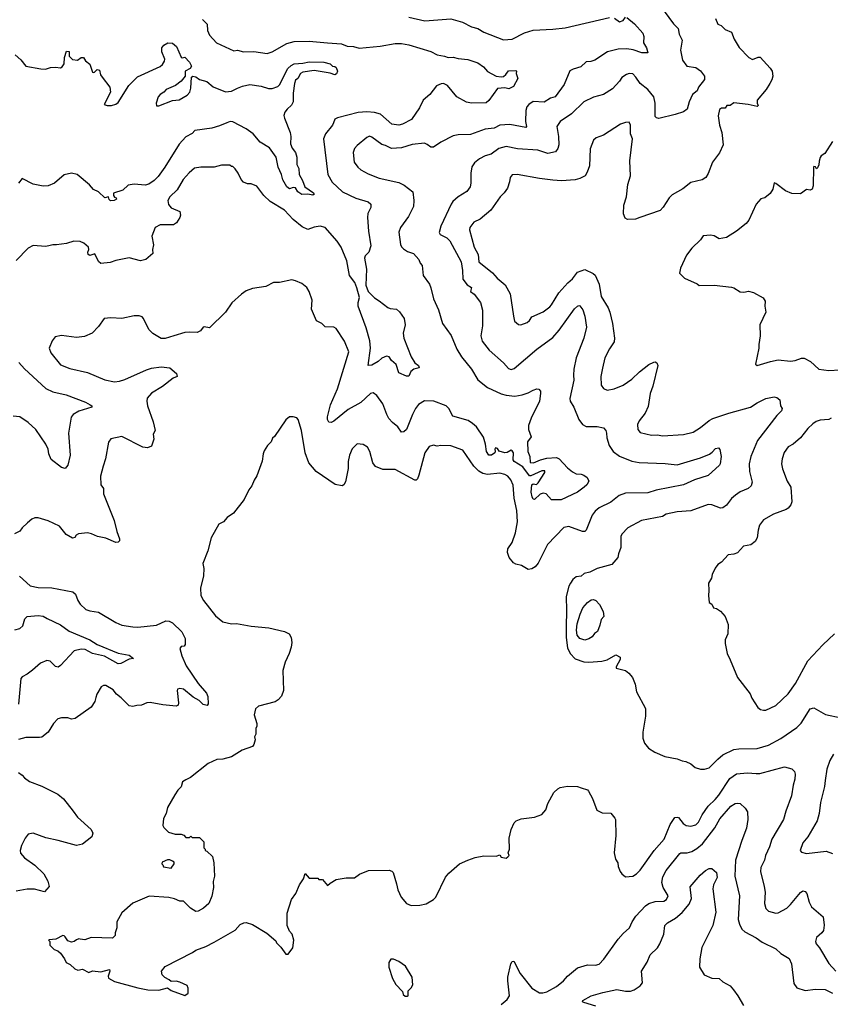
# Model space of a CAD drawing. Extents: x 1863118 to 1989590, y 394482 to 532474.
# Tile 49 of 215: x 1886395 to 1892978, y 476265 to 484262. Entities that reach past the tile are written whole.
import ezdxf

# ---------------------------------------------------------------- set-up
doc = ezdxf.new("R2010")
doc.units = 0

msp = doc.modelspace()

# ---------------------------------------------------------------- linework, layer by layer
at = {"layer": '0CON20XD'}
for points in [[(1891598.3, 484371.7), (1891705, 484229.6), (1891741.8, 484191.8), (1891751.6, 484145), (1891775.3, 484095), (1891761.4, 484015), (1891776.7, 483935), (1891812.5, 483885), (1891885, 483873.1), (1891925, 483847.3), (1891956.2, 483805), (1891955, 483778), (1891906.5, 483715), (1891896, 483684), (1891860, 483655), (1891831.4, 483595), (1891814.4, 483535), (1891784.4, 483515), (1891717.3, 483492.7), (1891585, 483460), (1891565.8, 483465), (1891556.1, 483476.1), (1891555.4, 483585), (1891543.5, 483635), (1891495, 483695.7), (1891434.4, 483745), (1891398.6, 483795), (1891375, 483824), (1891345, 483825.6), (1891321.7, 483818.3), (1891285, 483793.8), (1891266.4, 483763.6), (1891208.9, 483701.1), (1891135, 483655.7), (1891055, 483634.4), (1890975, 483594.5), (1890875, 483497.5), (1890784.2, 483435), (1890755.7, 483395), (1890771.5, 483315), (1890772.5, 483245), (1890765.5, 483215), (1890745, 483188.9), (1890685, 483175.5), (1890603.3, 483203.3), (1890436.4, 483213.6), (1890345, 483231.5), (1890285, 483217.5), (1890225, 483170.5), (1890174.6, 483155.4), (1890128.8, 483131.2), (1890089.3, 483100.7), (1890066.7, 483066.7), (1890058, 483015), (1890059.2, 482935), (1890054, 482905), (1890025, 482866), (1889955, 482824.2), (1889913.1, 482786.9), (1889898.1, 482765), (1889815.8, 482585), (1889802, 482535), (1889808.6, 482518.6), (1889865, 482490.6), (1889886.9, 482465), (1889981.1, 482295), (1889992.2, 482225), (1889993.1, 482155), (1890029.2, 482109.2), (1890065, 482088), (1890056.7, 482055), (1890084.4, 482034.4), (1890137.1, 481965), (1890153.2, 481903.2), (1890154.4, 481775), (1890141.1, 481695), (1890150.2, 481650.2), (1890207, 481577), (1890325, 481474.2)], [(1887880, 484265), (1887917.5, 484225), (1887921.2, 484175), (1887935.8, 484135.8), (1887993.8, 484075), (1888135, 484010.8), (1888165, 484016), (1888212.3, 484002.3), (1888295, 484004.3), (1888405, 483987.8), (1888445, 484002.2), (1888565, 484069.5), (1888625, 484086.4), (1888746.9, 484086.9), (1888895, 484075.5), (1889007.2, 484067.2), (1889055, 484048.1), (1889105, 484045.7), (1889150.5, 484030.5), (1889322, 484048), (1889445, 484068.9), (1889495, 484069.4), (1889555, 484058.1), (1889735, 484002.9), (1889785, 483975.8), (1889845, 483966), (1889874.1, 483954.1), (1889915, 483959.2), (1889955, 483947.5), (1890035, 483938.6), (1890115, 483911.4), (1890160.3, 483880.3), (1890195, 483842), (1890265, 483804.3), (1890305, 483798.6), (1890325, 483801.9), (1890343.7, 483816.3), (1890365, 483846), (1890425, 483850), (1890430, 483845), (1890426.7, 483825), (1890441.2, 483785), (1890405, 483720), (1890368.3, 483701.7), (1890335, 483710), (1890275, 483703.8), (1890204, 483605), (1890182.1, 483587.9), (1890065, 483584.5), (1890023.8, 483593.8), (1889945, 483636.2), (1889869.3, 483729.3), (1889836.1, 483743.9), (1889817.3, 483742.7), (1889778.8, 483725), (1889724.4, 483655.6), (1889671.7, 483608.3), (1889642.1, 483547.9), (1889576.9, 483453.1), (1889505, 483413.3), (1889475, 483406.7), (1889416.7, 483415), (1889325, 483494.6), (1889275, 483508.4), (1889213.4, 483513.4), (1889145, 483509.3), (1888975, 483464.4), (1888954, 483455), (1888942.5, 483425), (1888934, 483405), (1888877.5, 483335), (1888861.9, 483295), (1888896.9, 483005), (1888932.9, 482942.9), (1889015.8, 482865), (1889125, 482812.2), (1889225, 482782.5), (1889246.2, 482765), (1889246, 482736), (1889222.8, 482687.2), (1889218.9, 482655), (1889226.7, 482545), (1889245.6, 482425), (1889229.2, 482375), (1889201.2, 482345), (1889194.2, 482325), (1889211.2, 482235), (1889206.2, 482105), (1889226, 482055), (1889275, 482003.8), (1889315, 481980), (1889383.3, 481925), (1889403.3, 481916.7), (1889455, 481912.5), (1889479.3, 481889.3), (1889517.1, 481835), (1889524.3, 481785), (1889508.6, 481715), (1889515.7, 481675.7), (1889573.8, 481525), (1889605, 481476.7), (1889632.5, 481455), (1889640, 481435), (1889595, 481423.3), (1889572.5, 481405), (1889555, 481367.5), (1889535, 481366.7), (1889475, 481393.3), (1889452.5, 481462.5), (1889415, 481493.3), (1889395, 481523.3), (1889375, 481530), (1889335, 481512), (1889305, 481485.7), (1889255, 481457.1), (1889225, 481453.3), (1889244.6, 481594.6), (1889239.1, 481655), (1889208.5, 481758.5), (1889144.4, 481935), (1889144.3, 481964.3), (1889154.4, 482005.6), (1889132.7, 482085), (1889116.7, 482126.7), (1889074.3, 482185), (1889052.7, 482305), (1889005, 482414.3), (1888973.1, 482463.1), (1888875, 482575.6), (1888834.4, 482585.6), (1888785, 482576.9), (1888735, 482559.2), (1888689.1, 482579.1), (1888615, 482640), (1888545, 482715.6), (1888430, 482785), (1888376.2, 482835), (1888320.5, 482910.5), (1888275, 482930), (1888245, 482930), (1888213.6, 482943.6), (1888192.5, 482965), (1888170, 483015), (1888145, 483050), (1888125, 483070), (1888115, 483070), (1888101.7, 483081.7), (1888035, 483080), (1887974.1, 483065.9), (1887865, 483064.2), (1887815, 483057.5), (1887770.9, 483019.1), (1887721.5, 482965), (1887675, 482880.8), (1887614, 482825), (1887598, 482795), (1887602.7, 482762.7), (1887623.8, 482735), (1887696.2, 482705), (1887700, 482675), (1887694.2, 482655), (1887667.9, 482612.1), (1887645, 482596.2), (1887537, 482597), (1887495, 482573.3), (1887468.8, 482505), (1887480.8, 482435), (1887474, 482395), (1887475.8, 482364.2), (1887420, 482315), (1887375, 482303.1), (1887285, 482328), (1887175, 482306.7), (1887129.3, 482290.7), (1887055, 482283.3), (1887035, 482297.5), (1887005, 482360), (1886965, 482347.5), (1886950, 482355), (1886947.5, 482375), (1886957.5, 482395), (1886953.6, 482413.6), (1886916.1, 482446.1), (1886885, 482460), (1886835, 482463.8), (1886774.1, 482444.1), (1886695, 482432.5), (1886665, 482434), (1886632.5, 482425), (1886605, 482420), (1886505, 482429.2), (1886463.6, 482406.4), (1886365, 482306)], [(1891325, 484280), (1891388, 484228), (1891454.2, 484154.2), (1891464, 484125), (1891460, 484075), (1891484, 484035), (1891496, 483994), (1891447.3, 483992.7), (1891376.4, 484016.4), (1891325, 484024.5), (1891255, 484023.8), (1891167.6, 484002.4), (1891065.4, 483934.6), (1891032.5, 483922.5), (1890995, 483920), (1890951.5, 483878.5), (1890889.1, 483860.9), (1890863, 483847), (1890817.5, 483735), (1890743.3, 483635), (1890705, 483625.8), (1890655, 483593.3), (1890565, 483598.1), (1890530.8, 483575), (1890514.4, 483555), (1890505.5, 483524.5), (1890501.9, 483435), (1890509.4, 483395), (1890505, 483386.2), (1890375, 483411.8), (1890295, 483404.5), (1890248.7, 483381.3), (1890175, 483374.5), (1890055, 483330.6), (1889955, 483327.5), (1889915, 483319.4), (1889815, 483267.5), (1889755, 483226.9), (1889735, 483227.5), (1889705, 483250), (1889681.2, 483258.8), (1889581.7, 483248.3), (1889495, 483222.9), (1889415, 483217.5), (1889365, 483240.8), (1889335, 483247.5), (1889255, 483307.5), (1889235, 483315.8), (1889213.2, 483306.8), (1889135, 483240), (1889114, 483215), (1889102.5, 483185), (1889112.5, 483105), (1889140.8, 483065), (1889165, 483044.2), (1889225, 483010), (1889315, 482975.6), (1889475, 482940), (1889517.2, 482917.2), (1889587.5, 482865), (1889595.7, 482795), (1889592, 482745), (1889551.4, 482665), (1889488, 482575), (1889473.2, 482536.8), (1889487.5, 482437.5), (1889495, 482418.8), (1889511.7, 482401.7), (1889545, 482379.2), (1889592.1, 482362.1), (1889635.8, 482315), (1889648, 482285), (1889663.8, 482265), (1889672, 482185), (1889721.9, 482115), (1889735, 482083.3), (1889756.5, 481995), (1889795.6, 481905), (1889829.2, 481795), (1889897.8, 481697.8), (1889945.5, 481585.5), (1889981.9, 481525), (1890063.8, 481423.8), (1890116.3, 481336.3), (1890195, 481275.6), (1890303.8, 481223.8), (1890345, 481212.2), (1890415, 481205.6), (1890475, 481214.4), (1890525, 481230.6), (1890565, 481252.9)], [(1889555, 484283.5), (1889685, 484252.1), (1889895, 484270.6), (1889991.7, 484241.7), (1890065, 484205.8), (1890115, 484190.8), (1890165, 484160), (1890325, 484099.4), (1890395, 484104.4), (1890494.6, 484155.4), (1890565, 484176.8), (1890725, 484184.6), (1890825, 484196.4), (1891185, 484280)], [(1892045, 484273.3), (1892065, 484226.7), (1892092.5, 484215), (1892125, 484182.5), (1892175, 484162.5), (1892196.7, 484105), (1892237.7, 484037.7), (1892316.2, 483955), (1892345, 483939.4), (1892392.3, 483957.7), (1892407.7, 483957.7), (1892489.4, 483869.4), (1892505.6, 483845), (1892511.2, 483805), (1892503.3, 483775), (1892485.7, 483744.3), (1892456, 483695), (1892385, 483608.8), (1892383.3, 483583.3), (1892391.2, 483565), (1892385, 483556.7), (1892310, 483575), (1892195, 483586), (1892165, 483566.2), (1892137.5, 483565), (1892125, 483543.3), (1892095, 483544), (1892077, 483533), (1892067.7, 483482.3), (1892078.9, 483405), (1892096.9, 483345), (1892106.9, 483245), (1892078.5, 483181.5), (1892021.1, 483105), (1891986.2, 483013.8), (1891968, 482982), (1891937.2, 482962.8), (1891845, 482941.4), (1891781.2, 482888.8), (1891695, 482840), (1891668.1, 482815), (1891620.7, 482739.3), (1891596.6, 482713.4), (1891430, 482655), (1891395, 482641.2), (1891329.7, 482639.7), (1891311.1, 482651.1), (1891297.8, 482685), (1891301.9, 482755), (1891322.5, 482825), (1891334.5, 482925), (1891354.4, 482995), (1891350, 483115), (1891371.4, 483295), (1891355.8, 483335), (1891355.9, 483405.9), (1891345, 483430), (1891315, 483428), (1891275, 483413.3), (1891135, 483324), (1891077.3, 483302.7), (1891055, 483283.8), (1891027, 483213), (1891021.4, 483075), (1891004.3, 483025), (1890986.2, 482995), (1890945, 482972.9), (1890905, 482960.6), (1890795, 482954.3), (1890725, 482959.4), (1890615, 482971.4), (1890435, 483005.8), (1890395, 483003.3), (1890378.3, 482981.7), (1890374, 482945), (1890355.5, 482894.5), (1890328.6, 482855), (1890297.1, 482825), (1890221.4, 482715), (1890135, 482643.1), (1890083.1, 482616.9), (1890050, 482575), (1890048.9, 482555), (1890086.9, 482415), (1890117.1, 482355), (1890123.5, 482295), (1890235, 482205.7), (1890273.1, 482163.1), (1890338.2, 482108.2), (1890378.6, 482035), (1890405.7, 481855.7), (1890414.3, 481814.3), (1890445, 481786.7), (1890465, 481783.8), (1890515, 481802.5), (1890535, 481818.8), (1890555, 481849.2), (1890645, 481889.4), (1890699.8, 481930.2), (1890715, 481946), (1890773.1, 482045), (1890845.8, 482125), (1890885, 482157.1), (1890925, 482211.4), (1890985, 482234), (1891051.9, 482201.9), (1891067.5, 482187.5), (1891101.9, 482115), (1891117.8, 482015), (1891172.7, 481922.7), (1891187.4, 481887.4), (1891208.2, 481795), (1891225.7, 481675), (1891222.9, 481645), (1891185, 481588), (1891147.8, 481515), (1891127.5, 481432.5), (1891114.4, 481365), (1891117.5, 481295), (1891135, 481266), (1891165, 481252.5), (1891222.5, 481265), (1891295, 481293.1), (1891366.2, 481343.8), (1891427.6, 481402.4), (1891505, 481460.8), (1891545, 481481.2), (1891555, 481483.3), (1891568.8, 481475), (1891576, 481455), (1891536.5, 481285), (1891514.4, 481225), (1891499.8, 481120.2), (1891475, 481066.2), (1891425.8, 481005), (1891412.5, 480975), (1891413.8, 480935), (1891435, 480908.8), (1891525, 480887.1), (1891575, 480889.4), (1891615, 480883.1), (1891786.8, 480893.2), (1891865, 480911.4), (1891925, 480950), (1891995, 481006.9), (1892025, 481023.1), (1892155, 481067.8), (1892331.2, 481115), (1892385, 481150), (1892455, 481184.3), (1892521.7, 481198.3), (1892545, 481193.8), (1892567.5, 481175), (1892573.8, 481125), (1892586.2, 481105), (1892582, 481085), (1892543, 481047), (1892385.7, 480845), (1892333.6, 480715), (1892320, 480655), (1892322.2, 480592.2), (1892342.7, 480507.3), (1892335, 480476.7), (1892311.2, 480455), (1892245, 480426.7), (1892208.3, 480401.7), (1892176.6, 480373.4), (1892135, 480319.4)], [(1891225.6, 484275.6), (1891265, 484244.2), (1891295, 484256.2), (1891315, 484282.5)], [(1886357.7, 483977.7), (1886405, 483935.7), (1886445, 483886), (1886567, 483863), (1886605, 483859.4), (1886645.5, 483874.5), (1886685, 483877.5), (1886725, 483872.5), (1886740.5, 483879.5), (1886755.7, 483904.3), (1886760, 483955), (1886775, 484006.7), (1886796.7, 484005), (1886796.2, 483965), (1886825, 483938.6), (1886865.6, 483934.4), (1886895, 483955.7), (1886912.5, 483955), (1886928.8, 483928.8), (1886965, 483901.2), (1886985, 483836.7), (1886995, 483832.5), (1887003.6, 483836.4), (1887025, 483857.5), (1887043, 483853), (1887052, 483815), (1887064, 483795), (1887126.2, 483715), (1887133.3, 483675), (1887080, 483575), (1887104.2, 483564.2), (1887140, 483565), (1887175, 483575.7), (1887195, 483590.8), (1887281.5, 483728.5), (1887352.1, 483797.9), (1887535, 483883.3), (1887555, 483898.6), (1887570.5, 483925), (1887573, 483943), (1887550.3, 484000.3), (1887548.6, 484035), (1887565.6, 484055), (1887596.7, 484075), (1887635, 484070.5), (1887667.8, 484045), (1887705, 483958), (1887715, 483952.5), (1887735, 483957.1), (1887775, 483916.5), (1887790, 483885), (1887778.1, 483865), (1887738, 483845), (1887738, 483805), (1887707.4, 483762.6), (1887661.4, 483728.6), (1887585, 483695.6), (1887565, 483672.5), (1887534.4, 483655), (1887519.4, 483635), (1887502, 483585), (1887505, 483563.3), (1887525, 483564), (1887635, 483606.9), (1887688.8, 483611.2), (1887755, 483649.2), (1887777.1, 483675), (1887785.7, 483705), (1887790, 483795), (1887800, 483805), (1887825, 483799.2), (1887855, 483776), (1887915, 483761.2), (1887965, 483717.5), (1888065, 483677.5), (1888115, 483683.1), (1888163.3, 483705)], [(1888163.3, 483705), (1888205, 483722), (1888265, 483735.8), (1888355, 483722), (1888415, 483703.1), (1888445, 483704.3), (1888490.7, 483719.3), (1888505, 483734.2), (1888572.9, 483867.1), (1888598.3, 483891.7), (1888625, 483903.1), (1888695, 483909.2), (1888745, 483920.8), (1888865, 483917.3), (1888916.2, 483905), (1888935.7, 483885.7), (1888955, 483881.4), (1888965, 483874.3), (1888976, 483845), (1888967.5, 483822.5), (1888955, 483814.6), (1888915, 483829.3), (1888785, 483849.5), (1888695, 483836.5), (1888674.6, 483825), (1888655, 483786), (1888635, 483770.8), (1888627.1, 483745), (1888615.6, 483665), (1888615.9, 483594.1), (1888602.4, 483567.6), (1888565.8, 483535), (1888548.8, 483511.2), (1888541.2, 483485), (1888546.7, 483463.3), (1888590.8, 483345), (1888596.2, 483315), (1888593.2, 483255), (1888608.9, 483218.9), (1888634.5, 483185), (1888646.2, 483145), (1888646.2, 483086.2), (1888662.7, 483055), (1888664.7, 483004.7), (1888692.2, 482955), (1888710, 482905), (1888781.2, 482855), (1888785.8, 482844.2), (1888775, 482836.7), (1888734.1, 482844.1), (1888685, 482843.3), (1888654.2, 482864.2), (1888635, 482896.2), (1888615, 482900), (1888585, 482890), (1888565, 482904.2), (1888530.6, 482960.6), (1888520.4, 483005), (1888495.3, 483065), (1888477.8, 483145), (1888422.6, 483222.6), (1888348.9, 483268.9), (1888291.4, 483335), (1888235.3, 483375.3), (1888125, 483433.3), (1888105, 483434.5), (1888075.8, 483425.8), (1888018.8, 483401.2), (1887955, 483382.7), (1887816.6, 483363.4), (1887795, 483338.5), (1887745, 483312.2), (1887688.8, 483251.2), (1887574.1, 483065.9), (1887520.5, 482989.5), (1887486.9, 482955), (1887442.5, 482927.5), (1887415, 482918.2), (1887325, 482926.8), (1887275, 482919.6), (1887231.5, 482878.5), (1887156.1, 482853.9), (1887157.1, 482835), (1887165, 482821.2), (1887177.5, 482815), (1887180, 482805), (1887163.3, 482795), (1887131.7, 482791.7), (1887121.7, 482801.7), (1887115, 482822.5), (1887085, 482816.2), (1887035, 482863.8), (1886993.2, 482883.2), (1886961.9, 482921.9), (1886862.9, 483005), (1886815, 483016.6), (1886757.2, 483002.8), (1886676.2, 482933.8), (1886625, 482911.9), (1886585, 482910.9), (1886505, 482927.5), (1886415, 482972.5), (1886386.1, 482933.9)], [(1892997, 483273), (1892933, 483177), (1892905, 483157.5), (1892895, 483142.5), (1892886.4, 483113.6), (1892886.1, 483083.9), (1892875, 483060), (1892865, 483050), (1892857, 483067), (1892845, 483070), (1892842.5, 483065), (1892837.6, 482912.4), (1892831.2, 482885), (1892815, 482876.7), (1892785, 482882.5), (1892735, 482846.7), (1892665, 482850), (1892615, 482871.2), (1892535, 482933.3), (1892523.3, 482936.7), (1892510, 482885), (1892489.5, 482850.5), (1892445, 482816.7), (1892413.9, 482806.1), (1892376.4, 482763.6), (1892316.2, 482635), (1892293.9, 482606.1), (1892217.5, 482545), (1892135, 482493.3), (1892075, 482483.3), (1892035, 482507.5), (1892005, 482512.5), (1891945, 482507.5), (1891922.5, 482475), (1891852.3, 482407.7), (1891809.3, 482350.7), (1891762.5, 482245), (1891753, 482203), (1891793, 482163), (1891897, 482117), (1891913, 482103), (1892033.6, 482106.4), (1892175, 482088.8), (1892195, 482083.3), (1892245, 482053.3), (1892275, 482050), (1892313.6, 482056.4), (1892355, 482046.2), (1892433, 482003), (1892450, 481975), (1892446.7, 481935), (1892453.6, 481886.4), (1892406.7, 481785), (1892408.8, 481695), (1892396.7, 481625), (1892398.8, 481595), (1892370, 481465), (1892385, 481453.3), (1892493, 481487), (1892555, 481499.2), (1892655, 481490), (1892693.8, 481493.8), (1892745, 481513.8), (1892765, 481513.3), (1892817.3, 481487.3), (1892885, 481424), (1892965, 481412.5), (1893055, 481417.5)], [(1890565, 481252.9), (1890595, 481264), (1890611.7, 481261.7), (1890623.8, 481245), (1890624.2, 481225), (1890615.7, 481165), (1890548.1, 481025), (1890526.7, 480965), (1890526.5, 480935), (1890548.8, 480875), (1890520, 480835), (1890522.5, 480755), (1890537.5, 480715), (1890540, 480665), (1890566.4, 480663.6), (1890625, 480687.5), (1890675, 480700), (1890755, 480707.5), (1890775, 480696.2), (1890843.5, 480623.5), (1890885, 480589.2), (1890914.3, 480574.3), (1890955, 480571.2), (1890975, 480563.3), (1891002.5, 480545), (1891016.7, 480515), (1891000, 480485), (1890980, 480465), (1890926, 480425), (1890792.7, 480362.7), (1890715, 480362.9), (1890670, 480410), (1890645.8, 480415.8), (1890620.9, 480409.1), (1890575, 480366.2), (1890565, 480368.8), (1890555.6, 480385.6), (1890548.5, 480425), (1890554.3, 480485.7), (1890565, 480492.5), (1890591.7, 480488.3), (1890605, 480500), (1890660, 480585), (1890658.3, 480598.3), (1890635, 480597.5), (1890545, 480556.7), (1890535, 480558.8), (1890479.7, 480629.7), (1890409.6, 480675), (1890403.3, 480686.7), (1890405, 480743.3), (1890395, 480761.9), (1890386.7, 480765), (1890355, 480747.1), (1890335, 480744.6), (1890288.3, 480758.3), (1890275, 480778.8), (1890260, 480785), (1890252.5, 480775), (1890257.5, 480755), (1890253.3, 480745), (1890226.7, 480725), (1890204, 480725), (1890184.7, 480754.7), (1890176.8, 480815), (1890160.9, 480870.9), (1890104.7, 480954.7), (1890073.5, 480983.5), (1890035.8, 481005.8), (1889912.9, 481042.9), (1889881.1, 481105), (1889859.2, 481125), (1889756.8, 481163.2), (1889683, 481167), (1889633.3, 481136.7), (1889608.9, 481105), (1889585.8, 481055.8), (1889537, 480933), (1889515, 480913.8), (1889495, 480911.2), (1889465.9, 480955.9), (1889421.8, 480991.8), (1889393.8, 481023.8), (1889376.2, 481055), (1889345, 481141.4), (1889295, 481210.8), (1889265, 481232.5), (1889245, 481225.8), (1889165, 481152.7), (1889061.9, 481095), (1888945, 481000.6), (1888925, 480990), (1888905, 480993.3), (1888895.8, 481015), (1888895.7, 481035.7), (1888917.8, 481135), (1888975.4, 481265), (1889068.1, 481565), (1889032.2, 481652.2), (1888965.4, 481755.4), (1888945, 481765.4), (1888875, 481766.7), (1888847.5, 481795), (1888805, 481817.5), (1888765, 481910), (1888770, 481985), (1888746.7, 482055), (1888725.9, 482085.9), (1888685, 482120), (1888635, 482142.5), (1888605, 482149.2), (1888505, 482129.2), (1888455, 482126.7), (1888395, 482096.7), (1888285, 482078.1), (1888235, 482059.4), (1888195, 482034), (1888117, 481963), (1888065, 481887.5), (1887935, 481760), (1887891.7, 481768.3), (1887884.2, 481765.8), (1887864.2, 481735.8), (1887835, 481722), (1887775.6, 481725.6), (1887735, 481721.1), (1887645.6, 481694.4), (1887575, 481672), (1887545, 481674), (1887475, 481714.2), (1887442.5, 481745), (1887400, 481835), (1887388.3, 481848.3), (1887365, 481857.1), (1887325, 481857.1), (1887225, 481834.2), (1887135, 481841.2), (1887080, 481835), (1887035, 481770), (1886983, 481717), (1886921.7, 481688.3), (1886855, 481680), (1886735, 481698), (1886683.8, 481686.2), (1886657.5, 481655), (1886633.3, 481595), (1886646.4, 481556.4), (1886725, 481460), (1886802, 481428), (1886945, 481397.1), (1887085, 481336), (1887165, 481320.6), (1887205, 481325.6), (1887249.1, 481340.9), (1887425, 481418.8), (1887465, 481431.5), (1887545, 481443.3), (1887614.4, 481434.4), (1887668, 481388), (1887673.3, 481365), (1887640.2, 481349.8), (1887555.9, 481284.1), (1887465, 481228.1), (1887431.3, 481188.7), (1887426.2, 481165), (1887433.3, 481125), (1887479.4, 480995), (1887495.8, 480925), (1887477.5, 480895), (1887483.8, 480855), (1887465, 480797.5), (1887434.1, 480785.9), (1887395, 480791.4), (1887225, 480878), (1887135, 480856.7), (1887115, 480830), (1887092.5, 480695), (1887072.9, 480635), (1887051.4, 480555), (1887054.2, 480485), (1887076, 480455), (1887075, 480412.5), (1887163.4, 480193.4), (1887182.5, 480105), (1887206, 480045), (1887205, 480030), (1887195, 480017.5), (1887175, 480016.2), (1887095, 480052.5), (1887025.8, 480065.8), (1886977.3, 480087.3), (1886945, 480093.8), (1886873, 480087), (1886853.6, 480076.4), (1886843, 480057), (1886825, 480051.2), (1886771.7, 480081.7), (1886718.3, 480148.3), (1886625, 480191.2), (1886545, 480216.7), (1886517, 480217), (1886493.9, 480206.1), (1886457.5, 480175), (1886414.1, 480135.9), (1886395, 480107.5), (1886353.9, 480086.1)], [(1890325, 481474.2), (1890365, 481429.2), (1890385, 481420), (1890411.7, 481428.3), (1890595, 481586.7), (1890725, 481680.6), (1890775, 481740), (1890901.4, 481915), (1890925, 481935.8), (1890935, 481940.8), (1890945, 481937.5), (1890967.1, 481905), (1890985.6, 481855), (1890997.1, 481765), (1890975.6, 481675), (1890914.4, 481515), (1890895.5, 481424.5), (1890891.1, 481375), (1890895.6, 481335), (1890862.9, 481185), (1890865.7, 481165), (1890893.8, 481116.2), (1890935.8, 481015), (1890965, 480974), (1890995, 480957.1), (1891085, 480959.2), (1891135, 480946.2), (1891153.8, 480925), (1891160.8, 480905), (1891164.4, 480865), (1891181.1, 480805), (1891213.3, 480755), (1891265, 480717.8), (1891365, 480677.5), (1891425, 480665.5), (1891637.8, 480657.8), (1891735, 480648.1), (1891925, 480703.3), (1891995.6, 480734.4), (1892019.5, 480750.5), (1892045, 480778.8), (1892070, 480785), (1892081.7, 480771.7), (1892092, 480715), (1892084.2, 480655.8), (1892076.8, 480643.2), (1891985, 480560.8), (1891874.7, 480525.3), (1891784.5, 480485.5), (1891565, 480440.4), (1891495, 480420), (1891315, 480415.4), (1891262, 480398), (1891195, 480342.9), (1891102.2, 480297.8), (1891069.3, 480270.7), (1891045, 480238.8), (1890995.7, 480115), (1890985.5, 480104.5), (1890965, 480105.7), (1890855, 480145.6), (1890815, 480138.1), (1890680.9, 479999.1), (1890605, 479848.8), (1890581.1, 479818.9), (1890555, 479801.9), (1890525, 479795.8), (1890471.4, 479828.6), (1890425, 479840), (1890405, 479851.4), (1890369.2, 479895), (1890357.5, 479935), (1890358.6, 479965), (1890394.5, 480015.5), (1890422.2, 480095), (1890437.1, 480185), (1890431.5, 480275), (1890411.5, 480375), (1890402.2, 480482.2), (1890384.5, 480525), (1890358.1, 480555), (1890335, 480569.5), (1890295, 480580.4), (1890195, 480567.7), (1890155, 480576.5), (1890124.7, 480594.7), (1890083.1, 480635), (1889995, 480766.2), (1889895, 480800), (1889815, 480803.1), (1889785, 480798.6), (1889755, 480805.7), (1889721.2, 480795), (1889685.5, 480744.5), (1889636.8, 480563.2), (1889625, 480534), (1889615, 480523.1), (1889605, 480523.1), (1889445, 480608), (1889345, 480610), (1889285, 480632.5), (1889263, 480663), (1889237.5, 480755), (1889219.3, 480789.3), (1889185, 480812.5), (1889135, 480817.5), (1889093.9, 480776.1), (1889073.3, 480725), (1889063, 480673), (1889063, 480617), (1889040.7, 480509.3), (1889027.5, 480485), (1889015, 480477.5), (1888956.1, 480486.1), (1888801.9, 480591.9), (1888743, 480663), (1888714, 480745), (1888682.5, 480925), (1888656.2, 481015), (1888645, 481027.5), (1888615, 481037.5), (1888585, 481037.5), (1888555, 481012.5), (1888465, 480877.5), (1888447, 480863), (1888437.5, 480835), (1888425, 480823.3), (1888406.7, 480805), (1888380.5, 480759.5), (1888371.2, 480735), (1888363.9, 480676.1), (1888321.7, 480558.3), (1888298.3, 480521.7), (1888281.2, 480475), (1888255.8, 480444.2), (1888216.7, 480365), (1888132.5, 480255), (1888080.7, 480219.3), (1888050, 480185), (1888012.5, 480165), (1887950, 480055), (1887921.7, 479948.3), (1887883.3, 479845), (1887890, 479805), (1887886.7, 479745), (1887863.3, 479645), (1887866.7, 479585), (1887888.8, 479545), (1887985, 479420), (1888045, 479372), (1888115, 479355.8), (1888155, 479359.2), (1888275, 479337.5), (1888417, 479323), (1888545, 479294.2), (1888583.1, 479273.1), (1888599.2, 479245), (1888605.7, 479205), (1888600, 479165), (1888584.4, 479115.6), (1888550.8, 479045), (1888530.8, 478975), (1888538, 478815), (1888521.2, 478768.8), (1888495, 478738.8), (1888469.1, 478720.9), (1888334.3, 478685.7), (1888311.2, 478665), (1888298.8, 478615), (1888321.2, 478545), (1888321.2, 478525), (1888312.5, 478505), (1888311.7, 478458.3), (1888302.5, 478437.5), (1888305.9, 478414.1), (1888296, 478375), (1888285, 478360), (1888200.3, 478329.7), (1888115, 478273.8), (1888045, 478256), (1887995, 478254.2), (1887925, 478222), (1887782.3, 478107.7), (1887742.9, 478087.1), (1887717.7, 478072.3), (1887707.5, 478032.5), (1887680, 478005), (1887655, 477967.5), (1887596.4, 477863.6), (1887583.3, 477815), (1887562.5, 477775), (1887558.3, 477718.3), (1887565, 477700), (1887603, 477663), (1887658.3, 477648.3), (1887707, 477647), (1887728.3, 477638.3), (1887745, 477620), (1887775, 477620), (1887785, 477630), (1887795, 477620), (1887855, 477620), (1887890, 477585), (1887890, 477535), (1887900, 477525), (1887900, 477515), (1887915, 477510), (1887960, 477465), (1887972.5, 477415), (1887976.7, 477305), (1887967, 477263), (1887970, 477215), (1887956.4, 477143.6), (1887930, 477085), (1887886.7, 477045), (1887845, 477022), (1887825, 477017.5), (1887783.3, 477045), (1887725, 477102.5), (1887695, 477103.8), (1887652.3, 477122.3), (1887605, 477132), (1887445, 477143.8), (1887313, 477087), (1887225, 477007.5), (1887182.5, 476935), (1887182.5, 476885), (1887170, 476845), (1887170, 476825), (1887148.3, 476801.7), (1886975, 476807.5), (1886925, 476787.5), (1886887, 476793), (1886875, 476796.7), (1886855, 476790), (1886836.1, 476773.9), (1886815, 476768.8), (1886785, 476781.2), (1886765, 476812.5), (1886755, 476822.5), (1886745, 476823.3), (1886687, 476793), (1886635, 476790), (1886630, 476785), (1886640, 476775), (1886640, 476745), (1886675, 476710), (1886705, 476700), (1886725, 476680), (1886760, 476635), (1886773.6, 476603.6), (1886805, 476587.5), (1886843.9, 476553.9), (1886867, 476543), (1886905, 476550), (1886955, 476523.8), (1886985, 476537.5), (1887055, 476528.8), (1887125, 476547.5), (1887127.5, 476535), (1887113.6, 476493.6), (1887116.4, 476476.4), (1887165, 476451.2), (1887355, 476398), (1887435, 476382), (1887525, 476381.2), (1887595, 476400), (1887625, 476377.5), (1887735, 476337.5), (1887762.5, 476355), (1887762.5, 476395), (1887755, 476417.5), (1887696.1, 476446.1), (1887665, 476452.5), (1887625, 476450), (1887610, 476465), (1887573.6, 476483.6), (1887552.5, 476505), (1887547.5, 476535), (1887575, 476572.5), (1887797, 476687), (1887825, 476706), (1887905.8, 476734.2), (1887975, 476768.8), (1888143.6, 476866.4), (1888185, 476912.5), (1888215, 476927.5), (1888235, 476930), (1888285, 476912.5), (1888403, 476843), (1888475, 476780), (1888480, 476765), (1888515, 476730), (1888555, 476672.5), (1888575, 476672.5), (1888613.3, 476725), (1888622.5, 476785), (1888607.5, 476835), (1888585, 476860), (1888567.5, 476905), (1888566.7, 477005), (1888602.5, 477115), (1888636.1, 477163.9), (1888667.5, 477235), (1888700, 477285), (1888713, 477327), (1888745, 477290), (1888815, 477290), (1888825, 477280), (1888855, 477280), (1888895, 477230), (1888915, 477250), (1888965, 477277.5), (1889045, 477292.5), (1889115, 477292.5), (1889155, 477322.5), (1889227, 477353), (1889395, 477353.3), (1889416.1, 477346.1), (1889427.5, 477335), (1889453.8, 477243.8), (1889466.7, 477195), (1889493.9, 477133.9), (1889535, 477082.5), (1889575, 477066.7), (1889645, 477070), (1889695, 477080), (1889755, 477116.7), (1889773.3, 477135), (1889852.1, 477297.9), (1889878.8, 477331.2), (1889967.5, 477405), (1890035, 477436.7), (1890095, 477456.2), (1890165, 477470), (1890265, 477467.5), (1890295, 477480), (1890305, 477460), (1890345, 477452.5), (1890358.3, 477461.7), (1890370, 477475), (1890362.5, 477495), (1890372.5, 477525), (1890370, 477615), (1890385.9, 477684.1), (1890411.2, 477738.8), (1890425.9, 477754.1), (1890467.7, 477772.3), (1890575, 477786.2), (1890635, 477806.7), (1890666.7, 477845), (1890683.8, 477895), (1890733.8, 477985), (1890763.9, 478016.1), (1890785, 478026.7), (1890845, 478036.2), (1890925, 478033.3), (1890955, 478023.3), (1891005, 478006.7), (1891015, 477997.5), (1891045.9, 477935.9), (1891080.7, 477840.7), (1891125, 477820), (1891195, 477816.7), (1891227.7, 477777.7), (1891233.3, 477765), (1891236.7, 477635), (1891222.5, 477495), (1891233.3, 477445), (1891252.5, 477415), (1891253.8, 477385), (1891272.5, 477345), (1891283.6, 477323.6), (1891315, 477300), (1891375, 477306.2), (1891405, 477323.8), (1891435, 477353.8), (1891548.6, 477515), (1891628.6, 477605), (1891678.6, 477725), (1891715, 477782), (1891735, 477786.2), (1891745, 477781.2), (1891782.8, 477732.8), (1891806.6, 477716.6), (1891845, 477711.1), (1891885, 477723.1), (1891906.7, 477743.3), (1891936.5, 477805), (1891985.5, 477875), (1892042.6, 477927.4), (1892072.2, 477965), (1892161.6, 478098.4), (1892215, 478136.5), (1892306.4, 478146.4), (1892375, 478138.5), (1892405, 478140.9), (1892605, 478194), (1892665, 478176.7), (1892686.2, 478155), (1892692.5, 478135), (1892690.6, 478095), (1892675.7, 478045), (1892661.7, 477958.3), (1892615.7, 477835), (1892598.6, 477765), (1892504.4, 477605), (1892485.5, 477544.5), (1892452.9, 477475), (1892444.4, 477435.6), (1892412.9, 477375), (1892411.9, 477345), (1892440.7, 477220.7), (1892449.4, 477175), (1892444.3, 477084.3), (1892455, 477042.5), (1892475, 477022), (1892534.3, 477004.3), (1892555, 477008.6), (1892625, 477046.9), (1892655.6, 477075), (1892735, 477173.8), (1892755, 477186), (1892775, 477180), (1892788, 477165), (1892807.1, 477095), (1892825.7, 477055.7), (1892921.2, 476975), (1892927.1, 476907.1), (1892922.5, 476865), (1892909.4, 476845), (1892865, 476808.6), (1892857.9, 476775), (1892863.6, 476755), (1892891.1, 476725), (1892965, 476595.7), (1893023.3, 476535)], [(1886387.1, 481477.1), (1886435, 481425.6), (1886607.6, 481267.6), (1886665, 481240.5), (1886772.5, 481215), (1886930, 481155), (1886967.5, 481135), (1886980, 481125), (1886980, 481115), (1886875, 481083.1), (1886828, 481055), (1886812.9, 481035), (1886790, 480905), (1886803.8, 480725), (1886785.8, 480645), (1886765, 480616.2), (1886735, 480624), (1886650.6, 480690.6), (1886631.5, 480735), (1886625.4, 480775.4), (1886606.7, 480815), (1886525, 480934.3), (1886465, 480990), (1886395, 481035.8), (1886341.7, 481041.7)], [(1892985, 481026.7), (1892965, 481014), (1892895, 481010), (1892862.3, 480997.7), (1892835, 480978.8), (1892795, 480941.2), (1892736.2, 480865), (1892676.7, 480815), (1892635, 480793.8), (1892603.2, 480746.8), (1892585.8, 480695), (1892582.5, 480655), (1892590, 480615), (1892627.1, 480515), (1892658.1, 480465), (1892664.2, 480345), (1892657.4, 480322.6), (1892636, 480295), (1892618.8, 480285), (1892516.7, 480245), (1892435, 480198.8), (1892404.2, 480155.8), (1892391.2, 480115), (1892383.8, 480055), (1892366.7, 480025), (1892331.7, 479998.3), (1892272.5, 479985), (1892225, 479933.3), (1892195, 479921.2), (1892147.5, 479915), (1892095, 479857.5), (1892063.6, 479836.4), (1892041.7, 479808.3), (1892017.5, 479755), (1892012.5, 479725), (1891987.5, 479685), (1891992.5, 479625), (1891987.5, 479585), (1891995, 479530), (1892016.4, 479516.4), (1892030, 479485), (1892055, 479480), (1892085, 479457.5), (1892123.3, 479415), (1892149.3, 479349.3), (1892146.1, 479273.9), (1892123.3, 479225), (1892123.3, 479195), (1892141.2, 479115), (1892163.8, 479063.8), (1892225, 478920), (1892327.3, 478787.3), (1892341.7, 478751.7), (1892390, 478675), (1892410.5, 478660.5), (1892435, 478653.8), (1892455, 478654), (1892535, 478692.5), (1892634.5, 478785.5), (1892695, 478872), (1892795.7, 479055), (1892916.2, 479183.8), (1893012, 479275)], [(1892135, 480319.4), (1892105, 480298.1), (1892085, 480295.6), (1892015, 480321.4), (1891985, 480324.3), (1891845, 480272.9), (1891734.2, 480264.2), (1891645, 480245.8), (1891614.1, 480225.9), (1891445, 480193.8), (1891335, 480135.8), (1891283.8, 480085), (1891277.5, 480065), (1891277.5, 479975), (1891256.7, 479925), (1891253.3, 479895), (1891203.9, 479836.1), (1891085, 479805.8), (1891025, 479773.8), (1890980, 479765), (1890955, 479742.5), (1890915, 479737.5), (1890887.5, 479715), (1890867.5, 479685), (1890855, 479660), (1890832.3, 479577.7), (1890836.7, 479465), (1890831.7, 479331.7), (1890832, 479245), (1890845, 479160), (1890865, 479113.3), (1890905, 479071.2), (1890975, 479046.2), (1891015.8, 479044.2), (1891123, 479053), (1891165, 479062.5), (1891235, 479102.5), (1891272.5, 479085), (1891272.5, 479065), (1891240, 479005), (1891240, 478995), (1891315.9, 478975.9), (1891342.5, 478955), (1891370.7, 478920.7), (1891393.3, 478865), (1891404.1, 478804.1), (1891476.4, 478666.4), (1891476.4, 478606.4), (1891456.2, 478475), (1891456.4, 478426.4), (1891470, 478385), (1891502.5, 478345), (1891554.1, 478314.1), (1891635, 478278.8), (1891735, 478260), (1891775, 478242.5), (1891805, 478237.5), (1891845, 478217.5), (1891879.3, 478189.3), (1891923.9, 478173.9), (1891955, 478173.8), (1891995, 478186.2), (1892065, 478255.7), (1892105, 478291.1), (1892195, 478333.6), (1892235, 478340.4), (1892385, 478341.8), (1892475, 478368.9), (1892575, 478423.1), (1892707.4, 478512.6), (1892741.7, 478548.3), (1892815, 478663.8), (1892845, 478673.8), (1892939.1, 478619.1), (1893065, 478592.5)], [(1886393.2, 479743.2), (1886480, 479665), (1886545, 479649.2), (1886655, 479648.6), (1886826.7, 479615), (1886847.4, 479597.4), (1886865.7, 479545), (1886885, 479514), (1886931.3, 479471.3), (1886965, 479460), (1887035, 479450), (1887175, 479366.9), (1887225, 479345.6), (1887315, 479330), (1887355, 479329.2), (1887505, 479344.4), (1887581.1, 479378.9), (1887607.4, 479377.4), (1887635, 479362.5), (1887710.6, 479290.6), (1887739.2, 479235), (1887738.3, 479188.3), (1887730, 479175), (1887705, 479170), (1887696.2, 479155), (1887710.8, 479095), (1887747.1, 479015), (1887845, 478870), (1887912.7, 478792.7), (1887922, 478765), (1887926.2, 478705), (1887918, 478692), (1887885, 478700.8), (1887852, 478732), (1887805, 478759.4), (1887725, 478824.2), (1887695, 478831.2), (1887677.5, 478825), (1887673.3, 478815), (1887685.8, 478715), (1887681.2, 478695), (1887665, 478685.8), (1887556.4, 478696.4), (1887455, 478716.2), (1887426.1, 478713.9), (1887385, 478693.8), (1887347, 478693), (1887315, 478683.3), (1887285, 478688.8), (1887220, 478755), (1887180, 478785), (1887155, 478820), (1887093.6, 478853.6), (1887075, 478853.3), (1887056.1, 478843.9), (1887022, 478785), (1887014.3, 478755.7), (1887004, 478725), (1886975, 478678.8), (1886845, 478586.7), (1886815, 478582), (1886785, 478591.2), (1886735, 478592), (1886703.3, 478585), (1886668.8, 478545), (1886626.7, 478475), (1886575, 478436), (1886555, 478430.8), (1886445, 478432), (1886385, 478416)], [(1890985, 479223.3), (1890945, 479237.5), (1890923, 479263), (1890916.7, 479305), (1890922, 479355), (1890946, 479435), (1890968.8, 479485), (1891005, 479528.8), (1891035, 479550), (1891055, 479553.8), (1891073.3, 479545), (1891102.7, 479512.7), (1891133.3, 479455), (1891137.5, 479415), (1891118.3, 479391.7), (1891107.5, 479345), (1891086.4, 479293.6), (1891063.3, 479276.7), (1891045, 479250), (1891017, 479233), (1890985, 479223.3)], [(1886355, 479305.5), (1886395, 479317.8), (1886421.1, 479338.9), (1886437.1, 479395), (1886454.4, 479415.6), (1886545, 479422.2), (1886586.4, 479416.4), (1886618.5, 479398.5), (1886725, 479348.6), (1886797, 479297), (1886965, 479224.3), (1887025, 479188.1), (1887195, 479115.8), (1887285, 479100), (1887320, 479075), (1887285, 479068.8), (1887215, 479032.9), (1887195, 479030.6), (1887083.5, 479093.5), (1886985, 479114), (1886927.7, 479147.7), (1886895, 479150.8), (1886837.5, 479135), (1886725, 479015.8), (1886706.6, 479003.4), (1886685, 479010), (1886642.8, 479052.8), (1886615, 479058.9), (1886563.7, 479036.3), (1886499.8, 478980.2), (1886455, 478946.2), (1886415, 478926), (1886405, 478912.5), (1886385, 478704)], [(1893005, 478296), (1892974.4, 478245), (1892950, 478175), (1892937, 478083), (1892931.9, 478035), (1892897.8, 477905), (1892886.9, 477815), (1892871.4, 477755), (1892795.4, 477624.6), (1892755, 477576.2), (1892732, 477515), (1892745, 477501.9), (1892785, 477490.5), (1892945, 477510), (1892995, 477490)], [(1886385, 478146.7), (1886415, 478127.5), (1886435, 478103.3), (1886474.1, 478074.1), (1886575, 478035.7), (1886705, 477972.9), (1886751.4, 477935), (1886828.1, 477835), (1886863.1, 477785), (1886974.4, 477684.4), (1886989.2, 477655), (1886980, 477625), (1886905, 477566.9), (1886855, 477555.6), (1886706.7, 477596.7), (1886606.7, 477616.7), (1886505, 477654.2), (1886465, 477648), (1886440, 477615), (1886410, 477555), (1886400, 477515), (1886402.7, 477492.7), (1886433.8, 477455), (1886518.8, 477395), (1886590, 477325), (1886624.2, 477265), (1886635, 477222.5), (1886595, 477178), (1886515, 477199.1), (1886455, 477201.2), (1886365, 477182.9)], [(1890305, 476264.4), (1890355, 476303.1), (1890372.2, 476335), (1890358.1, 476455), (1890360, 476485), (1890384, 476595), (1890395, 476612.5), (1890407.5, 476615), (1890459.2, 476515), (1890555, 476397.1), (1890615, 476359.5), (1890642.7, 476357.3), (1890675, 476365.6), (1890755, 476408.6), (1890810, 476455), (1890845, 476494.2), (1890925, 476560), (1891005, 476584.4), (1891071.7, 476581.7), (1891100.3, 476589.7), (1891139.3, 476630.7), (1891255.5, 476794.5), (1891295, 476840.8), (1891346.2, 476885), (1891368.6, 476935), (1891398.6, 476981.4), (1891476.2, 477063.8), (1891505, 477084.4), (1891555, 477100.6), (1891625, 477102.5), (1891648.8, 477115), (1891661.2, 477145), (1891621.9, 477215), (1891610.9, 477255), (1891619.1, 477300.9), (1891645, 477352.5), (1891755, 477489.2), (1891765, 477494.3), (1891814.3, 477494.3), (1891854.6, 477505.4), (1891895, 477529.5), (1891940.4, 477569.6), (1892041.4, 477698.6), (1892079.5, 477770.5), (1892170.8, 477875), (1892205, 477895.6), (1892225, 477900), (1892245, 477896), (1892287.3, 477857.3), (1892305, 477827.5), (1892306.9, 477765), (1892297.1, 477695), (1892258.5, 477595), (1892208.2, 477435), (1892203.8, 477305), (1892240.5, 477145), (1892229.1, 476955), (1892240, 476915), (1892260, 476875), (1892283, 476853), (1892376, 476805), (1892425, 476770), (1892536.7, 476715), (1892575, 476678.8), (1892645, 476636.7), (1892662, 476595), (1892681.1, 476435), (1892705, 476397.5), (1892775, 476375.8), (1892857.7, 476387.7), (1892935, 476384.4), (1892996, 476355)], [(1887625, 477370), (1887650, 477405), (1887648.3, 477418.3), (1887637, 477427), (1887615, 477437.5), (1887595, 477437.5), (1887551.7, 477418.3), (1887550, 477405), (1887558.3, 477398.3), (1887561.7, 477381.7), (1887625, 477370)], [(1891075, 476249.6), (1890975, 476278.8), (1890966.7, 476285), (1890967.5, 476295), (1891036.8, 476333.2), (1891129.8, 476360.2), (1891245, 476385.6), (1891315, 476371.5), (1891355, 476372.5), (1891385, 476382.5), (1891435, 476415.7), (1891451.9, 476438.1), (1891444.8, 476535.2), (1891491.9, 476608.1), (1891515, 476665.6), (1891573.8, 476725), (1891593.9, 476755), (1891624.7, 476835), (1891633.1, 476905), (1891655, 476927.8), (1891721.4, 476965), (1891775, 477010.8), (1891831.7, 477078.3), (1891850.7, 477125), (1891841.1, 477218.9), (1891921.4, 477315), (1891965, 477352), (1891995, 477368.8), (1892015, 477367.5), (1892055, 477336.7), (1892057.8, 477295), (1892030, 477235), (1892023, 477203), (1892047, 477013), (1892023.3, 476905), (1891935.6, 476725.6), (1891917.3, 476635), (1891916.7, 476566.7), (1891953.5, 476503.5), (1892015, 476478), (1892075, 476473.8), (1892106.4, 476446.4), (1892165.8, 476415.8), (1892191.7, 476381.7), (1892226.7, 476335), (1892273.3, 476255)], [(1889545, 476330), (1889550, 476335), (1889550, 476375), (1889575, 476400), (1889586.4, 476423.6), (1889582.5, 476485), (1889527.5, 476575), (1889475, 476613.3), (1889431.7, 476631.7), (1889408.3, 476631.7), (1889392.5, 476605), (1889393, 476567), (1889421.2, 476475), (1889450, 476425), (1889505, 476370), (1889510, 476345), (1889525, 476330), (1889545, 476330)]]:
    msp.add_lwpolyline(points, dxfattribs=at)

doc.saveas('drawing.dxf')
